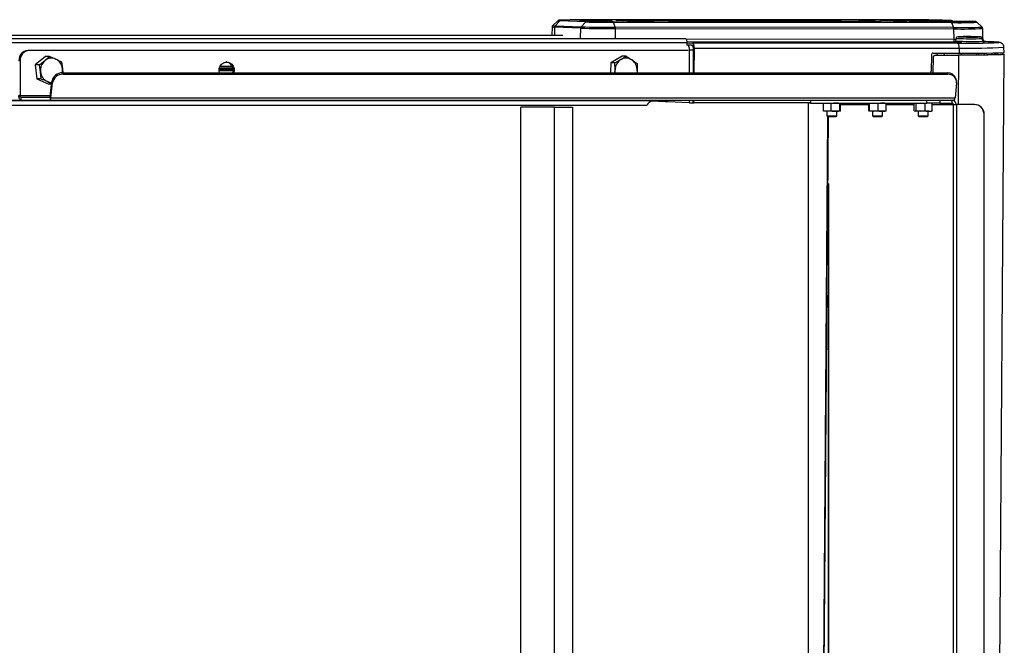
# Model space of a CAD drawing. Header units: millimetres. Extents: x 0 to 420, y 0 to 297.
# Tile 8 of 30: x 196 to 223, y 101 to 119. Entities that reach past the tile are written whole.
import ezdxf

# ---------------------------------------------------------------- set-up
doc = ezdxf.new("R2010")
doc.units = ezdxf.units.MM

msp = doc.modelspace()

# ---------------------------------------------------------------- linework, layer by layer
at = {"color": 7, "linetype": 'Continuous', "lineweight": 25}
for p, q in [((210.8804, 118.70002), (210.7347, 118.56618)), ((210.80384, 118.56053), (210.936, 118.69547)), ((211.65532, 118.66576), (210.936, 118.69547)), ((210.9702, 118.71029), (211.68952, 118.68058)), ((220.25576, 118.72776), (211.21785, 118.72)), ((212.50679, 118.70845), (212.50699, 118.7084)), ((213.09658, 118.68372), (212.52941, 118.70715)), ((212.52941, 118.70715), (212.53128, 118.70711)), ((213.09845, 118.68368), (212.53128, 118.70711)), ((212.68705, 118.71333), (218.64837, 118.71844)), ((220.58128, 118.70391), (220.58116, 118.70392)), ((220.98131, 118.68728), (220.58664, 118.70358)), ((220.58664, 118.70358), (220.58851, 118.70354)), ((220.98318, 118.68724), (220.58851, 118.70354)), ((220.65331, 118.70599), (221.83129, 118.70599)), ((221.83129, 118.70599), (221.77223, 118.70843)), ((221.77223, 118.70843), (221.7741, 118.70839)), ((221.83316, 118.70595), (221.7741, 118.70839)), ((221.83129, 118.70599), (221.83316, 118.70595)), ((210.7168, 118.52771), (210.70665, 118.28778)), ((210.78769, 118.52212), (210.77854, 118.28778)), ((211.507, 118.49241), (210.78769, 118.52212)), ((210.80384, 118.56053), (211.52315, 118.53082)), ((211.507, 118.49241), (211.49566, 118.20169)), ((211.52315, 118.53082), (211.65532, 118.66576)), ((221.82095, 118.66311), (212.40744, 118.67087)), ((212.42172, 118.6554), (221.83524, 118.64764)), ((212.4761, 118.51793), (212.42172, 118.6554)), ((221.88962, 118.51017), (212.4761, 118.51793)), ((212.48252, 118.47922), (221.89603, 118.47146)), ((212.48418, 118.20169), (212.48252, 118.47922)), ((213.09658, 118.68372), (213.09845, 118.68368)), ((213.55356, 118.67754), (219.76263, 118.67242)), ((218.67203, 118.68125), (213.95552, 118.67721)), ((218.6733, 118.67332), (218.67203, 118.68125)), ((220.98131, 118.68728), (220.98318, 118.68724)), ((221.16443, 118.68488), (222.34241, 118.68488)), ((221.83524, 118.64764), (221.88962, 118.51017)), ((221.87475, 118.68488), (221.8703, 118.68942)), ((221.89603, 118.47146), (221.89773, 118.18783)), ((222.34241, 118.68488), (222.40148, 118.68244)), ((222.34241, 118.68488), (222.34428, 118.68484)), ((222.40335, 118.6824), (222.34428, 118.68484)), ((222.40148, 118.68244), (222.40335, 118.6824)), ((222.68636, 118.52351), (222.54265, 118.65948)), ((222.71205, 118.18391), (222.70377, 118.48463)), ((211.01348, 118.28778), (157.76587, 118.28778)), ((157.76587, 118.20169), (214.42047, 118.20169)), ((214.4376, 118.19397), (221.89773, 118.18783)), ((221.89773, 118.18783), (221.95858, 118.18781)), ((221.96244, 118.2088), (221.94879, 118.1346)), ((222.01749, 118.2537), (222.01722, 118.25409)), ((222.70485, 118.12902), (222.6923, 118.20341)), ((222.69325, 118.19776), (222.7017, 118.19862)), ((157.76587, 118.09138), (214.46709, 118.09138)), ((221.92877, 118.10655), (214.46621, 118.1127)), ((214.46709, 118.09138), (214.46709, 118.02173)), ((214.46709, 118.08158), (214.62372, 118.07512)), ((214.59993, 118.0209), (214.46709, 118.02639)), ((214.4873, 118.0209), (214.46709, 118.02173)), ((214.59993, 118.0209), (214.4873, 118.0209)), ((214.54316, 117.24975), (214.5435, 117.88544)), ((214.5435, 117.88544), (214.65507, 117.88544)), ((221.99555, 118.07512), (214.62372, 118.07512)), ((214.64971, 117.24975), (214.65507, 117.88544)), ((214.67304, 117.24975), (214.67886, 117.93966)), ((214.67886, 117.93966), (222.0528, 117.93966)), ((221.89441, 118.08965), (221.89498, 118.08898)), ((222.0528, 117.93966), (222.05385, 117.79689)), ((222.78162, 118.11742), (222.78317, 118.11802)), ((222.9751, 118.11019), (222.78175, 118.11818)), ((222.78317, 118.11802), (222.97043, 118.11029)), ((222.9751, 118.11019), (222.97043, 118.11029)), ((223.29993, 117.81866), (223.296, 117.96137)), ((196.15698, 117.87077), (196.12202, 117.87077)), ((214.50087, 117.87077), (196.15698, 117.87077)), ((196.61062, 117.70781), (196.32874, 117.46935)), ((196.594, 117.58858), (196.72686, 117.70781)), ((196.72686, 117.70781), (196.61062, 117.70781)), ((212.66275, 117.71098), (212.35017, 117.52485)), ((212.46641, 117.52485), (212.63077, 117.61792)), ((212.63077, 117.61792), (212.77899, 117.71098)), ((212.77899, 117.71098), (212.66275, 117.71098)), ((221.27544, 117.74268), (221.2717, 117.29932)), ((221.33186, 117.68631), (221.31485, 117.68701)), ((221.32502, 117.79689), (222.05385, 117.79689)), ((221.32864, 117.24975), (221.33186, 117.68631)), ((221.36544, 117.74215), (221.38226, 117.74146)), ((221.38226, 117.74146), (222.03208, 117.74146)), ((221.43578, 117.74215), (221.43812, 117.79689)), ((221.43579, 117.74223), (222.01344, 117.74223)), ((221.63484, 117.79689), (221.63403, 117.74223)), ((222.01344, 117.74223), (222.03208, 117.74146)), ((222.03208, 117.74146), (222.02195, 116.36856)), ((222.10373, 117.79691), (222.10333, 117.74227)), ((222.54459, 117.74386), (222.54499, 117.79827)), ((222.59664, 117.74424), (222.59572, 117.79861)), ((222.74223, 117.79985), (222.74315, 117.74562)), ((222.96651, 117.74894), (222.966, 117.80286)), ((223.03923, 117.8043), (223.03974, 117.75055)), ((223.0627, 84.78657), (223.30596, 117.76369)), ((223.0819, 117.75168), (223.08223, 117.80531)), ((223.11464, 117.80617), (223.11469, 117.7527)), ((223.24792, 117.76799), (223.29176, 117.76775)), ((223.26125, 117.76792), (223.26028, 117.81246)), ((195.87209, 117.595), (195.90705, 117.595)), ((195.90705, 117.595), (195.90705, 116.61527)), ((196.32874, 117.46935), (196.37497, 117.08077)), ((196.44498, 117.46935), (196.32874, 117.46935)), ((196.44498, 117.46935), (196.594, 117.58858)), ((196.47617, 117.27506), (196.44498, 117.46935)), ((197.05497, 117.55769), (197.08616, 117.3634)), ((197.08616, 117.3634), (197.09495, 117.24975)), ((201.44709, 117.36464), (201.82896, 117.36464)), ((201.45137, 117.38412), (201.82468, 117.38412)), ((201.46615, 117.4255), (201.8099, 117.4255)), ((201.47091, 117.43524), (201.80514, 117.43524)), ((212.35017, 117.52485), (212.34301, 117.24975)), ((212.46641, 117.52485), (212.35017, 117.52485)), ((212.46405, 117.24975), (212.46938, 117.32897)), ((212.46938, 117.32897), (212.46641, 117.52485)), ((213.08137, 117.50536), (213.08435, 117.30948)), ((196.4912, 117.08077), (196.37497, 117.08077)), ((196.37497, 117.08077), (196.70307, 116.93064)), ((196.4912, 117.08077), (196.47617, 117.27506)), ((197.10078, 117.20839), (197.08752, 117.24975)), ((197.08752, 117.24975), (221.72001, 117.24975)), ((197.10078, 117.20839), (221.73327, 117.20839)), ((201.44309, 117.32326), (201.83295, 117.32326)), ((201.44313, 117.31352), (201.83292, 117.31352)), ((213.08435, 117.30948), (213.08033, 117.24975)), ((221.72001, 117.24975), (221.73327, 117.20839)), ((221.97036, 117.05374), (221.9571, 117.0951)), ((196.78428, 116.94805), (196.66333, 117.0057)), ((196.78241, 116.93064), (196.70307, 116.93064)), ((196.74655, 116.59496), (196.79099, 117.01093)), ((196.75981, 116.55359), (196.80425, 116.96956)), ((196.79099, 117.01093), (196.80425, 116.96956)), ((221.97876, 116.96956), (221.93431, 116.55359)), ((195.90705, 116.61527), (195.87209, 116.61527)), ((195.90705, 116.61527), (196.74872, 116.61527)), ((195.92422, 116.57465), (195.92422, 116.49192)), ((195.92422, 116.57465), (196.74004, 116.57465)), ((196.74004, 116.57465), (196.74004, 116.49192)), ((196.74655, 116.59496), (196.75981, 116.55359)), ((196.75981, 116.55359), (221.93431, 116.55359)), ((64.89047, 116.35403), (213.35058, 116.35403)), ((157.34591, 116.47577), (213.55095, 116.47577)), ((157.36168, 116.48522), (213.71817, 116.48522)), ((195.92422, 116.49192), (196.74004, 116.49192)), ((196.74004, 116.49192), (221.91454, 116.49192)), ((210.78156, 116.29888), (209.84919, 116.29888)), ((209.84919, 86.35021), (209.84919, 116.29888)), ((210.78156, 86.35021), (210.78156, 116.29888)), ((210.78156, 116.29888), (211.28142, 116.29888)), ((211.28142, 116.29888), (211.28142, 86.35021)), ((213.48233, 116.46217), (213.48235, 116.4638)), ((213.8762, 116.4459), (213.48233, 116.46217)), ((213.87724, 116.49192), (213.8762, 116.4459)), ((213.90119, 116.4459), (213.8762, 116.4459)), ((213.90114, 116.49192), (213.90119, 116.4459)), ((213.9368, 116.44443), (213.90119, 116.4459)), ((213.93679, 116.4434), (213.93718, 116.49192)), ((214.54272, 116.41838), (213.93679, 116.4434)), ((214.54272, 116.41838), (214.54276, 116.49192)), ((214.54272, 116.41838), (214.6427, 116.41838)), ((214.6427, 116.41838), (214.64332, 116.49192)), ((214.6427, 116.41838), (214.66602, 116.41741)), ((214.66602, 116.41741), (214.66664, 116.49192)), ((217.88526, 116.41741), (214.66602, 116.41741)), ((217.84704, 116.41741), (217.84704, 86.15717)), ((217.88022, 116.41741), (217.88022, 116.40918)), ((217.90606, 116.40918), (217.88022, 116.40918)), ((217.90606, 116.49192), (217.90606, 116.40918)), ((217.90606, 116.40918), (221.14603, 116.40918)), ((218.37836, 116.40918), (218.26788, 116.39624)), ((218.26788, 116.39624), (218.27628, 116.40918)), ((218.26788, 116.19232), (218.26788, 116.39624)), ((218.48883, 116.39624), (218.37836, 116.40918)), ((218.48883, 116.19232), (218.48883, 116.39624)), ((218.73498, 116.40918), (218.72658, 116.39624)), ((218.72658, 116.19232), (218.72658, 116.39624)), ((218.74337, 116.39624), (218.73498, 116.40918)), ((218.74337, 116.19232), (218.74337, 116.39624)), ((218.74337, 116.36856), (219.53811, 116.36856)), ((219.5457, 116.40776), (219.53811, 116.39624)), ((219.53811, 116.19232), (219.53811, 116.39624)), ((219.55517, 116.39624), (219.54664, 116.40918)), ((219.67411, 116.40918), (219.55517, 116.39624)), ((219.55517, 116.19232), (219.55517, 116.39624)), ((219.79304, 116.39624), (219.67411, 116.40918)), ((219.79304, 116.19232), (219.79304, 116.39624)), ((220.00631, 116.40767), (220.01384, 116.39624)), ((220.01384, 116.19232), (220.01384, 116.39624)), ((220.01384, 116.36856), (220.79282, 116.36856)), ((220.82223, 116.40918), (220.79282, 116.39624)), ((220.79282, 116.19232), (220.79282, 116.39624)), ((220.85165, 116.39624), (220.82223, 116.40918)), ((220.9784, 116.40918), (220.85165, 116.39624)), ((220.85165, 116.19232), (220.85165, 116.39624)), ((221.10516, 116.39624), (220.9784, 116.40918)), ((221.10516, 116.19232), (221.10516, 116.39624)), ((221.14603, 116.40918), (221.14603, 116.49192)), ((221.5125, 116.40918), (221.14603, 116.40918)), ((221.29983, 116.19232), (221.29983, 116.39624)), ((221.29983, 116.36856), (221.8874, 116.36856)), ((221.5125, 116.49192), (221.5125, 116.40918)), ((221.5125, 116.40918), (221.85058, 116.40918)), ((221.85058, 116.40918), (221.85058, 116.49192)), ((221.8874, 86.28053), (221.8874, 116.36856)), ((221.8874, 116.36856), (221.98845, 116.36856)), ((221.98845, 86.28053), (221.98845, 116.36856)), ((222.46695, 116.36856), (221.98845, 116.36856)), ((222.46695, 116.36856), (222.47416, 116.36856)), ((218.38653, 116.0319), (218.1681, 86.42198)), ((218.39788, 116.02311), (218.17952, 86.42122)), ((218.26788, 116.19232), (218.37836, 116.17938)), ((218.27628, 116.17938), (218.26788, 116.19232)), ((218.37836, 116.17938), (218.27628, 116.17938)), ((218.36774, 116.17938), (218.36774, 116.05068)), ((218.36774, 116.05068), (218.39532, 116.02311)), ((218.36774, 116.05068), (218.64351, 116.05068)), ((218.37836, 116.17938), (218.48883, 116.19232)), ((218.60771, 116.17938), (218.37836, 116.17938)), ((218.61594, 116.02311), (218.39532, 116.02311)), ((218.73498, 116.17938), (218.60771, 116.17938)), ((218.61594, 116.02311), (218.64351, 116.05068)), ((218.64351, 116.05068), (218.64351, 116.17938)), ((218.72658, 116.19232), (218.73498, 116.17938)), ((218.73498, 116.17938), (218.74337, 116.19232)), ((219.53811, 116.19232), (219.54664, 116.17938)), ((219.54664, 116.17938), (219.55517, 116.19232)), ((219.67411, 116.17938), (219.54664, 116.17938)), ((219.55517, 116.19232), (219.67411, 116.17938)), ((219.63809, 116.17938), (219.63809, 116.05068)), ((219.63809, 116.05068), (219.66567, 116.02311)), ((219.63809, 116.05068), (219.91386, 116.05068)), ((219.88628, 116.02311), (219.66567, 116.02311)), ((219.67411, 116.17938), (219.79304, 116.19232)), ((219.90344, 116.17938), (219.67411, 116.17938)), ((219.88628, 116.02311), (219.91386, 116.05068)), ((220.00531, 116.17938), (219.90344, 116.17938)), ((219.91386, 116.05068), (219.91386, 116.17938)), ((220.01384, 116.19232), (220.00531, 116.17938)), ((220.79282, 116.19232), (220.82223, 116.17938)), ((220.82223, 116.17938), (220.85165, 116.19232)), ((220.9784, 116.17938), (220.82223, 116.17938)), ((220.85165, 116.19232), (220.9784, 116.17938)), ((220.90844, 116.17938), (220.90844, 116.05068)), ((220.90844, 116.05068), (220.93601, 116.02311)), ((220.90844, 116.05068), (221.18421, 116.05068)), ((221.15663, 116.02311), (220.93601, 116.02311)), ((220.9784, 116.17938), (221.10516, 116.19232)), ((221.20249, 116.17938), (220.9784, 116.17938)), ((221.15663, 116.02311), (221.18421, 116.05068)), ((221.18421, 116.05068), (221.18421, 116.17938)), ((221.20249, 116.17938), (221.27596, 116.17938)), ((221.29983, 116.19232), (221.27041, 116.17938)), ((222.74167, 86.5563), (222.74167, 116.09279)), ((222.74888, 116.09279), (222.74167, 116.09279)), ((222.74888, 86.5563), (222.74888, 116.09279)), ((218.41435, 114.16777), (218.41435, 86.62598)), ((218.40279, 111.06429), (218.40279, 86.62598))]:
    msp.add_line(p, q, dxfattribs=at)
at = {"color": 7, "linetype": 'Continuous', "lineweight": 25, "flags": 128}
for points in [[(211.05297, 118.71915), (211.05229, 118.71914), (210.99116, 118.71822), (210.9476, 118.71701), (210.92321, 118.71555), (210.91886, 118.71391), (210.92228, 118.71328)], [(210.92228, 118.71328), (210.93472, 118.71213), (210.9702, 118.71029)], [(211.21785, 118.72), (211.12878, 118.71974), (211.05297, 118.71915)], [(211.52426, 118.69543), (211.49345, 118.69708), (211.48191, 118.69865), (211.48198, 118.69895)], [(211.48198, 118.69895), (211.49017, 118.70008), (211.51785, 118.70131), (211.56375, 118.70228), (211.62585, 118.70295), (211.70146, 118.70329), (211.78725, 118.70329), (211.87948, 118.70295), (211.97413, 118.70228), (212.06705, 118.70131), (212.15418, 118.70008), (212.23172, 118.69865), (212.29627, 118.69708), (212.34502, 118.69543), (212.37583, 118.69379), (212.38736, 118.69222), (212.37911, 118.69079), (212.35143, 118.68956), (212.30553, 118.68859), (212.24342, 118.68792), (212.16782, 118.68757), (212.08203, 118.68757), (211.98979, 118.68792), (211.89515, 118.68859), (211.80223, 118.68956), (211.7151, 118.69079), (211.63756, 118.69222), (211.57301, 118.69379), (211.52426, 118.69543), (211.52426, 118.69543)], [(212.50084, 118.70882), (212.49673, 118.70945), (212.49949, 118.7105), (212.51502, 118.71142), (212.54275, 118.71219), (212.58166, 118.71278), (212.63035, 118.71316), (212.68705, 118.71333)], [(212.52941, 118.70715), (212.50682, 118.70832), (212.50084, 118.70882)], [(218.67203, 118.68125), (218.67048, 118.68898), (218.66841, 118.6961), (218.66587, 118.70247), (218.6629, 118.70792), (218.65959, 118.71233), (218.65601, 118.7156), (218.65224, 118.71765), (218.64837, 118.71844)], [(220.5744, 118.68712), (220.57469, 118.68705), (220.57685, 118.68511)], [(221.8703, 118.68942), (221.87119, 118.68818), (221.87194, 118.68488)], [(214.42047, 118.20169), (214.42957, 118.19957), (214.43831, 118.1933), (214.44637, 118.1831), (214.45344, 118.16938), (214.45923, 118.15267), (214.46354, 118.1336), (214.46619, 118.1129), (214.46709, 118.09138)], [(221.89773, 118.18783), (221.8984, 118.17207), (221.90022, 118.15695), (221.9031, 118.14301), (221.90696, 118.13077), (221.91163, 118.12068), (221.91696, 118.11312), (221.92275, 118.10835), (221.92877, 118.10655)], [(221.96244, 118.2088), (221.96998, 118.20756), (221.99662, 118.20609)], [(222.60923, 118.25166), (222.63303, 118.25031), (222.63793, 118.24912)], [(222.0528, 117.93966), (222.05154, 117.96592), (222.04818, 117.99113), (222.04285, 118.01436), (222.03574, 118.03475), (222.02712, 118.05156), (222.0173, 118.06417), (222.00665, 118.07212), (221.99555, 118.07512)], [(222.78317, 118.11802), (222.74857, 118.1154), (222.70802, 118.11365)], [(222.75716, 118.08244), (222.75883, 118.08305), (222.74845, 118.0846), (222.73991, 118.08517)], [(222.97043, 118.11029), (223.0451, 118.10684), (223.10146, 118.10342), (223.13897, 118.10008), (223.15727, 118.09683), (223.15618, 118.09371), (223.15342, 118.09306)], [(223.24792, 117.76799), (223.26151, 117.76462), (223.25518, 117.76138), (223.22901, 117.75832), (223.18323, 117.75546), (223.11826, 117.75282), (223.0347, 117.75043), (222.93333, 117.74832), (222.81507, 117.74649), (222.68101, 117.74497), (222.53239, 117.74378), (222.37057, 117.74292), (222.19706, 117.7424), (222.01344, 117.74223)], [(223.29176, 117.76775), (223.30562, 117.7643), (223.29917, 117.761), (223.27246, 117.75788), (223.22575, 117.75496), (223.15945, 117.75226), (223.07419, 117.74983), (222.97075, 117.74767), (222.85007, 117.74581), (222.71328, 117.74426), (222.56162, 117.74304), (222.39651, 117.74216), (222.21945, 117.74163), (222.03208, 117.74146)], [(201.45261, 117.24975), (201.44366, 117.30171), (201.44839, 117.37139), (201.47152, 117.43643), (201.51101, 117.49106), (201.56333, 117.53042), (201.62384, 117.55101), (201.68717, 117.55101), (201.74768, 117.53042), (201.8, 117.49106), (201.83949, 117.43643), (201.86262, 117.37139), (201.86735, 117.30171), (201.8584, 117.24975)], [(212.47577, 117.24975), (212.47086, 117.28461), (212.46938, 117.32897)], [(213.08435, 117.30948), (213.08057, 117.26528), (213.07796, 117.24975)], [(195.92422, 116.49192), (195.91405, 116.49429), (195.90427, 116.50131), (195.89526, 116.5127), (195.88736, 116.52805), (195.88087, 116.54674), (195.87605, 116.56807), (195.87309, 116.59121), (195.87209, 116.61527)], [(195.92422, 116.57465), (195.92087, 116.57543), (195.91765, 116.57774), (195.91468, 116.58149), (195.91208, 116.58655), (195.90994, 116.5927), (195.90836, 116.59973), (195.90738, 116.60735), (195.90705, 116.61527)]]:
    msp.add_lwpolyline(points, dxfattribs=at)
at = {"color": 7, "linetype": 'Continuous', "lineweight": 25}
for centre, radius, start, end in [((210.922, 118.86659), 0.17169, 255.976206, 274.678307), ((210.97066, 118.66234), 0.04794, 90.548302, 136.294028), ((212.68303, 118.69198), 0.02172, 21.683499, 79.338506), ((219.00557, 81.44994), 37.27021, 87.587509, 90.549131), ((220.40399, 70.85765), 47.87033, 88.362139, 90.177409), ((220.65137, 118.69117), 0.01495, 38.469559, 82.557847), ((221.82202, 118.67993), 0.02765, 10.295167, 70.40551), ((221.83088, 118.65084), 0.05515, 44.387026, 87.634902), ((210.77624, 118.82926), 0.30735, 258.84866, 272.134578), ((210.79006, 118.81416), 0.25401, 257.429366, 273.109455), ((210.84582, 118.52028), 0.05816, 136.207801, 178.181808), ((211.56514, 118.49057), 0.05816, 136.207801, 178.181808), ((212.42738, 150.46717), 31.988, 268.351219, 270.098753), ((212.411, 148.93501), 30.41715, 268.327346, 270.122626), ((211.68998, 118.63264), 0.04794, 90.548302, 136.294028), ((212.37603, 143.61095), 24.9556, 268.345075, 270.104897), ((212.36464, 142.04772), 23.37689, 268.345075, 270.104897), ((212.40163, 118.65117), 0.02054, 11.872982, 73.555558), ((212.37137, 118.48069), 0.11116, 359.242665, 19.574458), ((213.52632, 133.5575), 14.87998, 268.345075, 270.104897), ((218.70622, 43.98798), 74.69328, 89.1180361, 90.0262264), ((220.00056, 129.53113), 10.86131, 268.744761, 273.041466), ((222.01088, 128.44768), 9.78641, 268.887967, 272.892975), ((221.81514, 118.64341), 0.02054, 11.872982, 73.555558), ((222.05044, 126.93002), 8.28518, 268.511575, 273.405844), ((222.12885, 127.94939), 9.44225, 268.548154, 273.384192), ((221.78488, 118.47293), 0.11116, 359.242665, 19.574458), ((222.13574, 128.54436), 10.07575, 268.636792, 273.231821), ((222.34201, 118.62973), 0.05515, 87.634902, 90), ((222.42524, 118.34669), 0.33659, 76.326772, 94.048677), ((222.38617, 129.04791), 10.84881, 267.94225, 271.616976), ((222.27355, 108.57952), 9.67796, 88.012282, 91.517709), ((222.38132, 125.52349), 7.27889, 267.134942, 272.02039), ((222.78426, 118.2006), 0.08258, 181.373528, 269.244303), ((222.06353, 114.96837), 3.12586, 88.998838, 93.101408), ((222.41297, 129.55399), 11.47671, 267.413135, 271.718548), ((222.39076, 126.79608), 8.67275, 267.078915, 272.075475), ((222.26245, 138.2203), 20.14695, 269.240957, 272.534669), ((222.41029, 133.07279), 15.13735, 268.646746, 273.354372), ((196.13561, 117.60731), 0.26381, 92.952141, 182.675337), ((196.17057, 117.60731), 0.26381, 92.952141, 182.675337), ((196.78082, 117.37363), 0.28479, 65.485064, 130.995315), ((196.75145, 117.33052), 0.33632, 5.609664, 63.978488), ((212.81403, 117.32601), 0.34466, 122.120214, 179.507955), ((212.77697, 117.37503), 0.28349, 55.324915, 121.043916), ((212.73559, 117.32397), 0.34906, 357.620654, 54.506553), ((221.38504, 117.68832), 0.05321, 92.997986, 182.158462), ((222.40136, 133.5842), 15.79113, 268.739023, 273.262094), ((196.82925, 117.32126), 0.35609, 131.349239, 187.455787), ((196.71505, 117.31923), 0.37373, 349.27864, 6.786131), ((201.6035, 117.32346), 0.23196, 341.473657, 81.440134), ((196.81088, 117.30793), 0.33632, 185.609664, 243.978488), ((197.07735, 116.95888), 0.29105, 87.998261, 169.698551), ((197.09061, 116.91752), 0.29105, 87.998261, 169.698551), ((221.73239, 117.00967), 0.2404, 20.815949, 92.953356), ((221.75217, 116.98224), 0.22694, 356.798765, 94.77837), ((196.78137, 117.26194), 0.28211, 245.265644, 271.280356), ((196.72004, 116.59226), 0.02665, 318.637312, 5.81812), ((196.6793, 116.54539), 0.08092, 318.637312, 5.81812), ((221.85381, 116.54539), 0.08092, 318.637312, 5.81812), ((213.62138, 116.14835), 0.34005, 112.782999, 142.781794), ((221.84451, 116.37407), 0.11801, 357.324663, 87.047859), ((221.84858, 116.37037), 0.03886, 357.324663, 87.047859), ((222.46642, 116.09331), 0.27525, 359.890987, 89.89057), ((222.47363, 116.09331), 0.27525, 359.890987, 89.89057)]:
    msp.add_arc(centre, radius, start, end, dxfattribs=at)
for centre, major_axis, ratio, start_param, end_param in [((220.71176, 118.70358), (0.13803, -0.00102), 0.01580249, 2.00818738, 3.35189281), ((220.71176, 118.70358), (0.13803, -0.00102), 0.01580249, 3.35189281, 3.57776573), ((221.10628, 118.68729), (0.1379, -0.00102), 0.01583201, 3.57820052, 5.14777888), ((214.4852, 117.88303), (0.00133, 0.13788), 0.42272411, 4.73391257, 6.26980231), ((214.59673, 117.88303), (0.00266, 0.13788), 0.42276556, 4.73798489, 6.27387464), ((214.62052, 117.93725), (0.00266, 0.13788), 0.42276556, 4.73798489, 6.27387464), ((221.32542, 117.74172), (-0.00226, 0.05514), 0.90561927, 6.24600644, 7.79934947), ((221.22171, 117.30028), (-0.00226, 0.05514), 0.90561927, 3.51796283, 4.65775682)]:
    msp.add_ellipse(centre, major_axis=major_axis, ratio=ratio, start_param=start_param, end_param=end_param, dxfattribs=at)
for points, knots in [([(211.05357, 118.71912), (211.04497, 118.71904), (211.01369, 118.71875), (210.97378, 118.71792), (210.93464, 118.71679), (210.91902, 118.71535), (210.90707, 118.71421), (210.89607, 118.71025), (210.88863, 118.70713), (210.88515, 118.70373), (210.88471, 118.7033)], [0, 0, 0, 0, 0.094356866, 0.343525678, 0.594091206, 0.850471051, 0.93039148, 0.961397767, 0.995199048, 1, 1, 1, 1]), ([(211.52519, 118.69541), (211.51923, 118.69567), (211.50374, 118.69634), (211.49054, 118.69738), (211.48943, 118.69753), (211.48909, 118.69758)], [0, 0, 0, 0, 0.30371494, 0.78932526, 1, 1, 1, 1]), ([(210.7403, 118.57029), (210.739, 118.56948), (210.73338, 118.56597), (210.72416, 118.55452), (210.7173, 118.54016), (210.71763, 118.5306), (210.71773, 118.52768)], [0, 0, 0, 0, 0.10516459, 0.45138068, 0.83278324, 1, 1, 1, 1]), ([(222.53634, 118.66447), (222.53399, 118.66602), (222.52841, 118.6697), (222.52104, 118.67236), (222.51327, 118.67459), (222.50363, 118.67612), (222.48651, 118.67798), (222.45482, 118.68011), (222.42007, 118.68165), (222.40335, 118.6824)], [0, 0, 0, 0, 0.02589323, 0.06140534, 0.11682809, 0.22142031, 0.4362994, 0.72865046, 1, 1, 1, 1]), ([(222.70298, 118.48451), (222.70317, 118.48633), (222.70408, 118.49495), (222.69833, 118.50868), (222.68935, 118.5214), (222.68361, 118.5257), (222.68134, 118.5274)], [0, 0, 0, 0, 0.10156989, 0.48120082, 0.79508305, 1, 1, 1, 1]), ([(222.00012, 118.25151), (222.00002, 118.25149), (221.99766, 118.25086), (221.98945, 118.24738), (221.97799, 118.23914), (221.96746, 118.22632), (221.96473, 118.21568), (221.96346, 118.21073)], [0, 0, 0, 0, 0.00794884, 0.19162657, 0.45156267, 0.7449266, 1, 1, 1, 1]), ([(222.69144, 118.20483), (222.69034, 118.20965), (222.6881, 118.21951), (222.67945, 118.23136), (222.66964, 118.23992), (222.66041, 118.24492), (222.65333, 118.24741), (222.64827, 118.24865), (222.64335, 118.2495), (222.63602, 118.25031), (222.62648, 118.25094), (222.61496, 118.25145), (222.6111, 118.25162)], [0, 0, 0, 0, 0.07944422, 0.16252654, 0.233028, 0.29252742, 0.33966945, 0.3814519, 0.43709163, 0.55040817, 0.84912592, 1, 1, 1, 1]), ([(222.7017, 118.19862), (222.70692, 118.19787), (222.71314, 118.19699), (222.71126, 118.18569), (222.71096, 118.18388)], [0, 0, 0, 0, 0.83915564, 1, 1, 1, 1]), ([(222.7898, 118.11886), (222.78848, 118.11857), (222.77932, 118.11655), (222.75156, 118.12292), (222.72446, 118.14587), (222.71321, 118.17035), (222.71192, 118.18226), (222.712, 118.18426), (222.712, 118.18432)], [0, 0, 0, 0, 0.04073522, 0.28236279, 0.54326868, 0.76840594, 0.99346602, 1, 1, 1, 1]), ([(221.94779, 118.1349), (221.94756, 118.13204), (221.94684, 118.12354), (221.93965, 118.11191), (221.9302, 118.10194), (221.92266, 118.09686), (221.91959, 118.09556), (221.91934, 118.09545)], [0, 0, 0, 0, 0.164097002, 0.486365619, 0.753796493, 0.980066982, 1, 1, 1, 1]), ([(222.74757, 118.08452), (222.74788, 118.08448), (222.74852, 118.0844), (222.74569, 118.08487), (222.73983, 118.0865), (222.73001, 118.09094), (222.71865, 118.09977), (222.70861, 118.11331), (222.70636, 118.12446), (222.7053, 118.12971)], [0, 0, 0, 0, 0.13256047, 0.26857869, 0.38588334, 0.49414882, 0.65406132, 0.83707559, 1, 1, 1, 1]), ([(223.29451, 117.96141), (223.29486, 117.96529), (223.29653, 117.98435), (223.28505, 118.01544), (223.26459, 118.04787), (223.24058, 118.06964), (223.21849, 118.08266), (223.20048, 118.08987), (223.18586, 118.09398), (223.17138, 118.09688), (223.14983, 118.09989), (223.11645, 118.10286), (223.06118, 118.10628), (223.01138, 118.10867), (222.98051, 118.10996), (222.9751, 118.11019)], [0, 0, 0, 0, 0.01204702, 0.05910626, 0.09841377, 0.13334411, 0.16575575, 0.19769754, 0.2384715, 0.29533572, 0.38850051, 0.59295359, 0.77919173, 0.96131237, 1, 1, 1, 1]), ([(196.72686, 117.70781), (196.72999, 117.7065), (196.78901, 117.68175), (196.8455, 117.65658), (196.89899, 117.63275)], [0, 0, 0, 0, 0.052974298, 1, 1, 1, 1]), ([(196.89899, 117.63275), (196.94168, 117.61276), (196.99546, 117.58758), (197.0448, 117.5628), (197.05497, 117.55769)], [0, 0, 0, 0, 0.793814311, 1, 1, 1, 1]), ([(212.77899, 117.71098), (212.78189, 117.70919), (212.83667, 117.67529), (212.88884, 117.64082), (212.93826, 117.60817)], [0, 0, 0, 0, 0.0529743, 1, 1, 1, 1]), ([(212.93826, 117.60817), (212.97752, 117.58079), (213.02698, 117.5463), (213.07207, 117.51236), (213.08137, 117.50536)], [0, 0, 0, 0, 0.79381431, 1, 1, 1, 1]), ([(196.66333, 117.0057), (196.60984, 117.02954), (196.55335, 117.05471), (196.49433, 117.07946), (196.4912, 117.08077)], [0, 0, 0, 0, 0.9470257, 1, 1, 1, 1]), ([(218.60771, 116.40918), (218.57703, 116.40768), (218.53715, 116.40572), (218.4979, 116.39802), (218.48883, 116.39624)], [0, 0, 0, 0, 0.76914426, 1, 1, 1, 1]), ([(218.72658, 116.39624), (218.72502, 116.39656), (218.68584, 116.40447), (218.64598, 116.40688), (218.60771, 116.40918)], [0, 0, 0, 0, 0.03966261, 1, 1, 1, 1]), ([(219.90344, 116.40918), (219.87495, 116.40768), (219.83791, 116.40572), (219.80146, 116.39802), (219.79304, 116.39624)], [0, 0, 0, 0, 0.76914426, 1, 1, 1, 1]), ([(220.01384, 116.39624), (220.0124, 116.39656), (219.97601, 116.40447), (219.93899, 116.40688), (219.90344, 116.40918)], [0, 0, 0, 0, 0.03966261, 1, 1, 1, 1]), ([(221.20249, 116.40918), (221.17738, 116.40768), (221.14472, 116.40572), (221.11258, 116.39802), (221.10516, 116.39624)], [0, 0, 0, 0, 0.76914426, 1, 1, 1, 1]), ([(218.48883, 116.19232), (218.4979, 116.19054), (218.53715, 116.18284), (218.57703, 116.18088), (218.60771, 116.17938)], [0, 0, 0, 0, 0.23085574, 1, 1, 1, 1]), ([(218.60771, 116.17938), (218.64598, 116.18168), (218.68584, 116.18409), (218.72502, 116.192), (218.72658, 116.19232)], [0, 0, 0, 0, 0.96033739, 1, 1, 1, 1]), ([(219.79304, 116.19232), (219.80146, 116.19054), (219.83791, 116.18284), (219.87495, 116.18088), (219.90344, 116.17938)], [0, 0, 0, 0, 0.23085574, 1, 1, 1, 1]), ([(219.90344, 116.17938), (219.93899, 116.18168), (219.97601, 116.18409), (220.0124, 116.192), (220.01384, 116.19232)], [0, 0, 0, 0, 0.96033739, 1, 1, 1, 1]), ([(221.10516, 116.19232), (221.11258, 116.19054), (221.14472, 116.18284), (221.17738, 116.18088), (221.20249, 116.17938)], [0, 0, 0, 0, 0.23085574, 1, 1, 1, 1]), ([(221.20249, 116.17938), (221.23383, 116.18168), (221.26647, 116.18409), (221.29856, 116.192), (221.29983, 116.19232)], [0, 0, 0, 0, 0.96033739, 1, 1, 1, 1])]:
    msp.add_open_spline(points, degree=3, knots=knots, dxfattribs=at)

doc.saveas('drawing.dxf')
